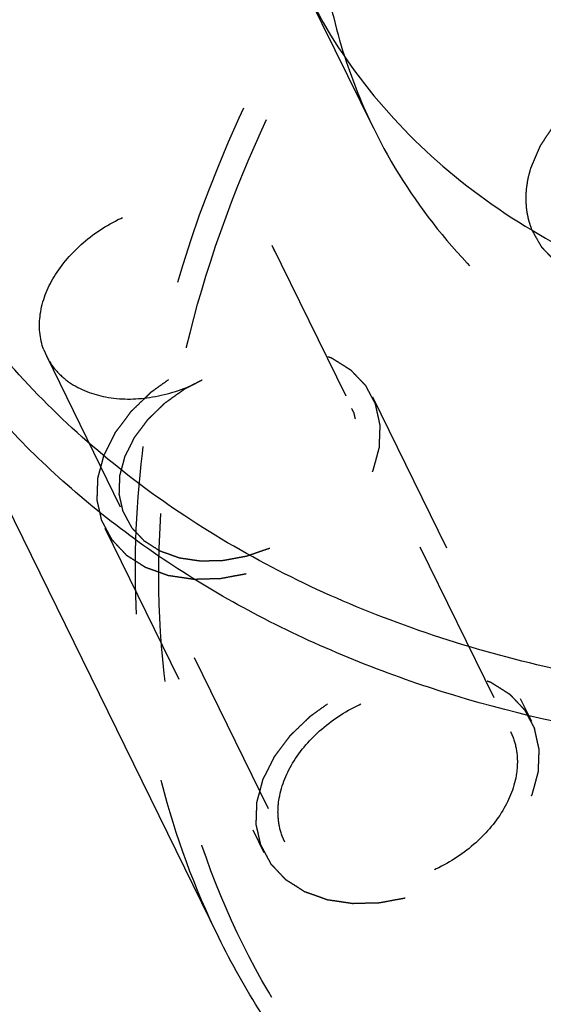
# Model space of a CAD drawing. Header units: millimetres. Extents: x 0 to 410, y 0 to 287.
# Tile 21 of 57: x 282 to 289, y 143 to 156. Entities that reach past the tile are written whole.
import ezdxf

# ---------------------------------------------------------------- set-up
doc = ezdxf.new("R2010")
doc.units = ezdxf.units.MM
doc.header["$LTSCALE"] = 22.55
doc.linetypes.add('HIDDEN', pattern=[0.2, 0.1, -0.1])
doc.layers.get('0').update_dxf_attribs({"linetype": 'CONTINUOUS'})
doc.layers.add('02___PRT_ALL_AXES', color=7, linetype='CONTINUOUS')
doc.layers.add('DEFAULT_2', color=8, linetype='HIDDEN')

msp = doc.modelspace()

# ---------------------------------------------------------------- linework, layer by layer
at = {"color": 7, "linetype": 'Continuous'}
for points, knots in [([(316.40819, 163.00277), (316.08389, 161.95333), (315.17974, 159.85681), (313.22634, 156.94184), (310.70694, 154.25683), (306.7059, 151.10382), (302.03092, 148.81328), (297.08794, 147.58451), (293.42388, 147.23982), (289.92388, 147.48417), (286.71422, 148.31345), (283.9149, 149.70609), (281.6382, 151.62127), (279.98722, 153.99145), (279.04116, 156.71591), (278.83632, 159.66967), (279.18031, 161.65101), (279.45729, 162.63536)], [0, 0, 0, 0, 0.06108061, 0.12599342, 0.1942451, 0.2649363, 0.40851813, 0.47919189, 0.54741618, 0.61229723, 0.67334199, 0.7305941, 0.7847314, 0.83705392, 0.88927642, 0.94313646, 1, 1, 1, 1]), ([(317.02124, 162.69197), (316.46927, 160.90578), (315.12299, 158.29881), (312.65852, 155.248), (309.62046, 152.339), (305.11586, 149.37152), (300.05632, 147.48132), (295.89452, 146.72948), (291.93692, 146.51916), (288.12286, 147.07641), (284.78369, 148.4817), (282.6691, 149.87611), (280.94398, 151.60314), (280.08214, 152.95557), (279.7361, 153.66068)], [0, 0, 0, 0, 0.12078804, 0.18574167, 0.25305938, 0.39181947, 0.53098893, 0.5987902, 0.66437218, 0.78665929, 0.84339041, 0.89736984, 0.94925379, 1, 1, 1, 1]), ([(291.78039, 138.08542), (290.95503, 138.36131), (289.38316, 139.03136), (287.29254, 140.42147), (285.58532, 142.13881), (284.73145, 143.48129), (284.38803, 144.18104)], [0, 0, 0, 0, 0.2657329, 0.51870718, 0.76198345, 1, 1, 1, 1])]:
    msp.add_open_spline(points, degree=3, knots=knots, dxfattribs=at)
at = {"layer": '02___PRT_ALL_AXES', "color": 8, "linetype": 'HIDDEN'}
for p, q in [((286.46852, 155.03643), (285.55339, 156.90126)), ((285.10246, 153.47322), (288.3054, 146.94632)), ((285.10246, 153.47322), (285.13783, 153.39074)), ((282.03724, 152.06888), (282.07261, 151.98639)), ((282.07261, 151.98639), (285.27555, 145.45949)), ((288.30463, 146.94733), (288.34077, 146.86384)), ((285.27632, 145.45848), (285.24018, 145.54197))]:
    msp.add_line(p, q, dxfattribs=at)
at = {"layer": '02___PRT_ALL_AXES', "color": 7, "linetype": 'Continuous'}
msp.add_line((284.38788, 144.18129), (279.736, 153.66084), dxfattribs=at)
at = {"layer": '02___PRT_ALL_AXES', "color": 8, "linetype": 'HIDDEN'}
msp.add_arc((292.98132, 158.23039), 7.25382, 197.92663, 206.124808, dxfattribs=at)
at = {"layer": '02___PRT_ALL_AXES', "color": 7, "linetype": 'Continuous'}
for points, knots in [([(285.55345, 156.90116), (285.78723, 156.42478), (286.36951, 155.51106), (287.535, 154.34426), (288.96364, 153.40219), (291.2196, 152.45277), (293.79641, 152.07626), (296.47019, 152.21834), (299.28193, 152.7263), (302.7002, 154.00333), (305.74357, 156.00815), (307.79611, 157.9735), (309.46117, 160.03466), (310.37074, 161.79598), (310.74367, 163.00277)], [0, 0, 0, 0, 0.05074605, 0.10262989, 0.15660919, 0.21334011, 0.33562657, 0.40120826, 0.46900933, 0.60817831, 0.7469382, 0.81425579, 0.87920929, 1, 1, 1, 1]), ([(286.1454, 161.13794), (285.88111, 160.28268), (285.65027, 158.95707), (285.76089, 157.21813), (285.95164, 156.39334), (286.07967, 155.99767)], [0, 0, 0, 0, 0.51539363, 0.76056529, 1, 1, 1, 1])]:
    msp.add_open_spline(points, degree=3, knots=knots, dxfattribs=at)
at = {"layer": '02___PRT_ALL_AXES', "color": 8, "linetype": 'HIDDEN'}
for points, knots in [([(286.46858, 155.03633), (286.70235, 154.55995), (287.28463, 153.64623), (288.45012, 152.47943), (289.87877, 151.53736), (292.13473, 150.58794), (294.71153, 150.21143), (297.38532, 150.35351), (300.19706, 150.86147), (303.61533, 152.1385), (306.65869, 154.14332), (308.71124, 156.10867), (310.37629, 158.16983), (311.28587, 159.93115), (311.65879, 161.13794)], [0, 0, 0, 0, 0.05074605, 0.10262989, 0.15660919, 0.21334011, 0.33562657, 0.40120826, 0.46900933, 0.60817831, 0.7469382, 0.81425579, 0.87920929, 1, 1, 1, 1]), ([(282.03724, 152.06888), (281.9819, 152.21849), (281.95515, 152.57266), (282.16149, 153.0847), (282.55895, 153.53632), (283.09386, 153.875), (283.69616, 154.05826), (284.28838, 154.06176), (284.72553, 153.89855), (284.97846, 153.67688), (285.06799, 153.54328), (285.10242, 153.47321)], [0, 0, 0, 0, 0.10681607, 0.22653588, 0.36073456, 0.50346573, 0.64524244, 0.77694994, 0.89378609, 0.94772043, 1, 1, 1, 1]), ([(282.07264, 151.98641), (282.10708, 151.91634), (282.19661, 151.78274), (282.44954, 151.56106), (282.88669, 151.39786), (283.47891, 151.40135), (284.08121, 151.58461), (284.61612, 151.92329), (285.01358, 152.37492), (285.21992, 152.88696), (285.19317, 153.24113), (285.13783, 153.39074)], [0, 0, 0, 0, 0.05227957, 0.10621391, 0.22305006, 0.35475756, 0.49653427, 0.63926544, 0.77346412, 0.89318393, 1, 1, 1, 1]), ([(285.24018, 145.54197), (285.21289, 145.61574), (285.17746, 145.77471), (285.18852, 146.11694), (285.36388, 146.55834), (285.76155, 147.00872), (286.29602, 147.34784), (286.89813, 147.53117), (287.49023, 147.53501), (287.92746, 147.3722), (288.18061, 147.15087), (288.27031, 147.01743), (288.30482, 146.94743)], [0, 0, 0, 0, 0.05263857, 0.10755086, 0.22716025, 0.36123166, 0.50383245, 0.6454916, 0.77710715, 0.89387624, 0.94776427, 1, 1, 1, 1]), ([(288.34077, 146.86384), (288.36806, 146.79007), (288.40349, 146.6311), (288.39243, 146.28887), (288.21707, 145.84747), (287.8194, 145.39709), (287.28493, 145.05797), (286.68282, 144.87464), (286.09071, 144.8708), (285.65349, 145.03361), (285.40033, 145.25494), (285.31064, 145.38837), (285.27613, 145.45838)], [0, 0, 0, 0, 0.05263857, 0.10755086, 0.22716025, 0.36123166, 0.50383245, 0.6454916, 0.77710715, 0.89387624, 0.94776427, 1, 1, 1, 1])]:
    msp.add_open_spline(points, degree=3, knots=knots, dxfattribs=at)
at = {"layer": 'DEFAULT_2', "color": 8, "linetype": 'HIDDEN'}
for p, q in [((290.1437, 150.50716), (288.61849, 153.61521)), ((286.45064, 151.43526), (288.58594, 147.08399)), ((282.85972, 149.67309), (284.99501, 145.32182))]:
    msp.add_line(p, q, dxfattribs=at)
for points, knots in [([(283.90963, 153.21242), (284.46161, 154.99861), (285.80788, 157.60557), (288.27235, 160.65637), (291.3104, 163.56536), (295.81498, 166.53284), (300.87451, 168.42305), (305.03629, 169.1749), (308.99389, 169.38522), (312.80795, 168.828), (316.14711, 167.42273), (318.26171, 166.02832), (319.98684, 164.30132), (320.84869, 162.94889), (321.19474, 162.24379)], [0, 0, 0, 0, 0.12078806, 0.18574171, 0.25305937, 0.39181932, 0.53098876, 0.59879, 0.66437199, 0.78665918, 0.84339035, 0.89736986, 0.94925382, 1, 1, 1, 1]), ([(284.21616, 153.05701), (284.54706, 154.12781), (285.47167, 156.26688), (287.47156, 159.23827), (290.05171, 161.97168), (294.14693, 165.17345), (298.92789, 167.48576), (303.97434, 168.70239), (307.70621, 169.02051), (311.26156, 168.73304), (314.51017, 167.84527), (317.32841, 166.38078), (319.60038, 164.38335), (321.22046, 161.92587), (322.10974, 159.11583), (322.23559, 156.08405), (321.82932, 154.06078), (321.51913, 153.05701)], [0, 0, 0, 0, 0.06112248, 0.12610548, 0.19444265, 0.26521461, 0.40884744, 0.47945792, 0.54754432, 0.61221833, 0.67301022, 0.73000818, 0.78395286, 0.83621239, 0.8885488, 0.9427034, 1, 1, 1, 1]), ([(292.25607, 154.4963), (292.26099, 154.52166), (292.2708, 154.57237), (292.2856, 154.64846), (292.29769, 154.71182), (292.30662, 154.75625), (292.311, 154.78152), (292.31633, 154.80081), (292.31384, 154.81884), (292.31326, 154.84332), (292.31096, 154.88595), (292.30839, 154.94697), (292.30535, 155.00789), (292.30372, 155.05068), (292.30207, 155.0749), (292.30286, 155.09371), (292.29589, 155.11007), (292.28931, 155.13274), (292.27653, 155.172), (292.25899, 155.22832), (292.24096, 155.28447), (292.22885, 155.32398), (292.22121, 155.34626), (292.2175, 155.3638), (292.20604, 155.37819), (292.19346, 155.39847), (292.17017, 155.43345), (292.13763, 155.48373), (292.10463, 155.53376), (292.08197, 155.5691), (292.06841, 155.58882), (292.05995, 155.60493), (292.04496, 155.616), (292.02726, 155.63252), (291.99521, 155.6606), (291.95002, 155.70119), (291.90445, 155.74146), (291.87294, 155.77), (291.85438, 155.7858), (291.842, 155.79906), (291.82376, 155.80696), (291.80147, 155.81937), (291.76152, 155.84021), (291.70499, 155.87048), (291.64813, 155.9004), (291.60864, 155.92173), (291.58563, 155.93336), (291.56962, 155.94364), (291.54886, 155.94798), (291.52284, 155.95583), (291.47652, 155.96861), (291.41079, 155.98742), (291.34479, 156.00585), (291.29886, 156.01917), (291.27222, 156.02618), (291.25333, 156.0331), (291.2303, 156.0337), (291.20104, 156.03671), (291.14915, 156.04094), (291.0754, 156.04758), (291.00147, 156.05382), (290.94983, 156.05861), (290.92019, 156.06074), (290.89831, 156.06405), (290.87509, 156.0608), (290.84459, 156.05877), (290.79101, 156.05413), (290.71458, 156.04811), (290.6381, 156.0417), (290.5846, 156.03762), (290.55398, 156.03471), (290.53114, 156.03417), (290.50782, 156.02732), (290.4769, 156.02039), (290.4227, 156.00722), (290.34532, 155.98901), (290.26795, 155.97041), (290.21373, 155.95778), (290.18284, 155.95001), (290.1594, 155.94573), (290.13701, 155.93551), (290.10679, 155.92396), (290.05407, 155.90276), (289.97866, 155.87304), (289.90334, 155.84296), (289.8505, 155.82228), (289.82048, 155.80992), (289.79746, 155.80216), (289.77636, 155.78863), (289.74756, 155.7726), (289.69747, 155.7436), (289.6257, 155.70271), (289.55415, 155.6615), (289.50377, 155.63294), (289.47542, 155.61623), (289.45294, 155.60479), (289.43509, 155.58914), (289.40967, 155.56974), (289.36594, 155.5351), (289.30304, 155.48601), (289.24045, 155.43667), (289.1963, 155.40237), (289.17155, 155.38243), (289.15163, 155.36842), (289.1369, 155.35082), (289.11545, 155.32861), (289.07876, 155.28916), (289.02585, 155.23313), (288.97329, 155.1769), (288.9361, 155.13772), (288.91543, 155.11509), (288.8983, 155.09877), (288.88739, 155.07997), (288.87068, 155.05578), (288.84244, 155.01303), (288.80152, 154.95219), (288.76101, 154.89121), (288.7322, 154.84865), (288.71638, 154.82415), (288.70273, 154.80627), (288.69591, 154.78652), (288.68444, 154.76085), (288.66548, 154.71561), (288.63781, 154.65114), (288.60485, 154.57371), (288.58283, 154.5221), (288.57183, 154.4963)], [0, 0, 0, 0, 0.015625, 0.03125, 0.046875, 0.0546875, 0.05859375, 0.0625, 0.06640625, 0.0703125, 0.078125, 0.09375, 0.109375, 0.1171875, 0.12109375, 0.125, 0.12890625, 0.1328125, 0.140625, 0.15625, 0.171875, 0.1796875, 0.18359375, 0.1875, 0.19140625, 0.1953125, 0.203125, 0.21875, 0.234375, 0.2421875, 0.24609375, 0.25, 0.25390625, 0.2578125, 0.265625, 0.28125, 0.296875, 0.3046875, 0.30859375, 0.3125, 0.31640625, 0.3203125, 0.328125, 0.34375, 0.359375, 0.3671875, 0.37109375, 0.375, 0.37890625, 0.3828125, 0.390625, 0.40625, 0.421875, 0.4296875, 0.43359375, 0.4375, 0.44140625, 0.4453125, 0.453125, 0.46875, 0.484375, 0.4921875, 0.49609375, 0.5, 0.50390625, 0.5078125, 0.515625, 0.53125, 0.546875, 0.5546875, 0.55859375, 0.5625, 0.56640625, 0.5703125, 0.578125, 0.59375, 0.609375, 0.6171875, 0.62109375, 0.625, 0.62890625, 0.6328125, 0.640625, 0.65625, 0.671875, 0.6796875, 0.68359375, 0.6875, 0.69140625, 0.6953125, 0.703125, 0.71875, 0.734375, 0.7421875, 0.74609375, 0.75, 0.75390625, 0.7578125, 0.765625, 0.78125, 0.796875, 0.8046875, 0.80859375, 0.8125, 0.81640625, 0.8203125, 0.828125, 0.84375, 0.859375, 0.8671875, 0.87109375, 0.875, 0.87890625, 0.8828125, 0.890625, 0.90625, 0.921875, 0.9296875, 0.93359375, 0.9375, 0.94140625, 0.9453125, 0.953125, 0.96875, 0.984375, 1, 1, 1, 1]), ([(288.57183, 154.4963), (288.56276, 154.4608), (288.552, 154.41647), (288.53733, 154.36315), (288.53131, 154.32788), (288.52547, 154.28394), (288.51633, 154.23095), (288.51302, 154.1788), (288.51198, 154.12704), (288.50776, 154.07461), (288.51395, 154.02448), (288.51698, 153.97362), (288.52226, 153.92338), (288.53337, 153.87483), (288.5408, 153.83395), (288.54821, 153.80141), (288.56559, 153.75307), (288.57844, 153.71267), (288.58924, 153.68038)], [0, 0, 0, 0, 0.125, 0.15625, 0.1875, 0.25, 0.3125, 0.375, 0.4375, 0.5, 0.5625, 0.625, 0.6875, 0.75, 0.8125, 0.84375, 0.875, 1, 1, 1, 1]), ([(288.58924, 153.68038), (288.60569, 153.65137), (288.63854, 153.59332), (288.67571, 153.52813), (288.70018, 153.4845), (288.71083, 153.46657), (288.71829, 153.45166), (288.72962, 153.43878), (288.75126, 153.4172), (288.78122, 153.38586), (288.8176, 153.34849), (288.85377, 153.31098), (288.88424, 153.27998), (288.90499, 153.25781), (288.91773, 153.24587), (288.9338, 153.2367), (288.95275, 153.22429), (288.99915, 153.19528), (289.05312, 153.16134), (289.10677, 153.127), (289.13808, 153.10812), (289.15969, 153.09186), (289.18848, 153.08364), (289.22436, 153.06987), (289.28831, 153.04707), (289.3519, 153.02389), (289.40636, 153.0039), (289.42929, 152.99596), (289.44706, 152.98869), (289.46696, 152.98477), (289.50277, 152.97946), (289.55341, 152.97105), (289.61443, 152.96138), (289.67528, 152.95134), (289.72634, 152.94383), (289.76644, 152.93596), (289.79855, 152.93512), (289.83123, 152.9357), (289.89629, 152.93612), (289.99402, 152.93707), (290.08084, 152.93779), (290.12425, 152.93816)], [0, 0, 0, 0, 0.0625, 0.125, 0.140625, 0.15625, 0.1640625, 0.171875, 0.1875, 0.21875, 0.25, 0.28125, 0.3125, 0.328125, 0.3359375, 0.34375, 0.359375, 0.375, 0.4375, 0.46875, 0.484375, 0.5, 0.515625, 0.53125, 0.5625, 0.625, 0.640625, 0.65625, 0.6640625, 0.671875, 0.6875, 0.71875, 0.75, 0.78125, 0.8125, 0.828125, 0.84375, 0.859375, 0.875, 0.9375, 1, 1, 1, 1]), ([(284.38803, 144.18104), (284.06314, 144.84302), (283.54531, 146.25296), (283.21011, 148.51135), (283.31612, 150.86892), (283.66884, 152.43322), (283.90963, 153.21242)], [0, 0, 0, 0, 0.23908731, 0.48292338, 0.73557724, 1, 1, 1, 1]), ([(321.51913, 153.05701), (321.18823, 151.98622), (320.26362, 149.84715), (318.26373, 146.87576), (315.68357, 144.14235), (311.58836, 140.94058), (306.8074, 138.62827), (301.76095, 137.41164), (298.02908, 137.09351), (294.47373, 137.38098), (291.22512, 138.26876), (288.40688, 139.73325), (286.13491, 141.73068), (284.51483, 144.18816), (283.62555, 146.9982), (283.49969, 150.02997), (283.90597, 152.05324), (284.21616, 153.05701)], [0, 0, 0, 0, 0.06112248, 0.12610548, 0.19444265, 0.26521461, 0.40884744, 0.47945792, 0.54754432, 0.61221833, 0.67301022, 0.73000818, 0.78395286, 0.83621239, 0.8885488, 0.9427034, 1, 1, 1, 1]), ([(282.81779, 149.77085), (282.81258, 149.79405), (282.80219, 149.84046), (282.78651, 149.91006), (282.77368, 149.96812), (282.76424, 150.00864), (282.75956, 150.03198), (282.75402, 150.04895), (282.75628, 150.06799), (282.75657, 150.09265), (282.75835, 150.13616), (282.76017, 150.19812), (282.76247, 150.26017), (282.76358, 150.30354), (282.76493, 150.32841), (282.76392, 150.34683), (282.77067, 150.36611), (282.77696, 150.39151), (282.78924, 150.43611), (282.80606, 150.49975), (282.82336, 150.56342), (282.83496, 150.60798), (282.84232, 150.63345), (282.8458, 150.65252), (282.85706, 150.67175), (282.86936, 150.69733), (282.89217, 150.74212), (282.92402, 150.80611), (282.95633, 150.87004), (282.9785, 150.91492), (282.99179, 150.94036), (283.00004, 150.96003), (283.01485, 150.97744), (283.03231, 151.00145), (283.06394, 151.04309), (283.10852, 151.10279), (283.15349, 151.16233), (283.18458, 151.20419), (283.20289, 151.22785), (283.21508, 151.24633), (283.23319, 151.26198), (283.25526, 151.28383), (283.29486, 151.3216), (283.35088, 151.37583), (283.40724, 151.42986), (283.44636, 151.46792), (283.46917, 151.48931), (283.48502, 151.50637), (283.50568, 151.51953), (283.53154, 151.53843), (283.57758, 151.57087), (283.64291, 151.61758), (283.70853, 151.66403), (283.75418, 151.69684), (283.78066, 151.71516), (283.79942, 151.73009), (283.82238, 151.74049), (283.85153, 151.75593), (283.90323, 151.78222), (283.97672, 151.8202), (284.05038, 151.85786), (284.10184, 151.8846), (284.13137, 151.89933), (284.15315, 151.91193), (284.17636, 151.91857), (284.2068, 151.9295), (284.2603, 151.94766), (284.3366, 151.97417), (284.41296, 152.00029), (284.46638, 152.01898), (284.49695, 152.02908), (284.51974, 152.03826), (284.54308, 152.04134), (284.57401, 152.04758), (284.62822, 152.05749), (284.70563, 152.07223), (284.78303, 152.08658), (284.83726, 152.09704), (284.86816, 152.10242), (284.89159, 152.10813), (284.91405, 152.10745), (284.94433, 152.10878), (284.99717, 152.11006), (285.07275, 152.11248), (285.14824, 152.1145), (285.20119, 152.11634), (285.23128, 152.11678), (285.25433, 152.11883), (285.27554, 152.11431), (285.30447, 152.11057), (285.35478, 152.10294), (285.42685, 152.09267), (285.49872, 152.082), (285.54931, 152.07493), (285.5778, 152.07032), (285.60035, 152.06847), (285.61835, 152.06045), (285.64394, 152.05191), (285.68797, 152.03595), (285.7513, 152.01373), (285.81433, 151.99114), (285.85878, 151.9757), (285.8837, 151.96634), (285.90374, 151.96083), (285.91864, 151.94954), (285.94031, 151.93651), (285.97738, 151.91277), (286.03083, 151.87937), (286.08393, 151.84564), (286.1215, 151.82237), (286.14239, 151.80859), (286.15967, 151.7996), (286.17078, 151.78549), (286.18775, 151.76846), (286.21642, 151.73783), (286.25797, 151.69454), (286.29912, 151.65095), (286.32836, 151.62075), (286.34444, 151.60304), (286.35827, 151.59101), (286.36531, 151.57422), (286.37706, 151.55348), (286.39652, 151.51642), (286.4249, 151.46389), (286.4587, 151.40067), (286.48129, 151.35856), (286.49257, 151.3375)], [0, 0, 0, 0, 0.015625, 0.03125, 0.046875, 0.0546875, 0.05859375, 0.0625, 0.06640625, 0.0703125, 0.078125, 0.09375, 0.109375, 0.1171875, 0.12109375, 0.125, 0.12890625, 0.1328125, 0.140625, 0.15625, 0.171875, 0.1796875, 0.18359375, 0.1875, 0.19140625, 0.1953125, 0.203125, 0.21875, 0.234375, 0.2421875, 0.24609375, 0.25, 0.25390625, 0.2578125, 0.265625, 0.28125, 0.296875, 0.3046875, 0.30859375, 0.3125, 0.31640625, 0.3203125, 0.328125, 0.34375, 0.359375, 0.3671875, 0.37109375, 0.375, 0.37890625, 0.3828125, 0.390625, 0.40625, 0.421875, 0.4296875, 0.43359375, 0.4375, 0.44140625, 0.4453125, 0.453125, 0.46875, 0.484375, 0.4921875, 0.49609375, 0.5, 0.50390625, 0.5078125, 0.515625, 0.53125, 0.546875, 0.5546875, 0.55859375, 0.5625, 0.56640625, 0.5703125, 0.578125, 0.59375, 0.609375, 0.6171875, 0.62109375, 0.625, 0.62890625, 0.6328125, 0.640625, 0.65625, 0.671875, 0.6796875, 0.68359375, 0.6875, 0.69140625, 0.6953125, 0.703125, 0.71875, 0.734375, 0.7421875, 0.74609375, 0.75, 0.75390625, 0.7578125, 0.765625, 0.78125, 0.796875, 0.8046875, 0.80859375, 0.8125, 0.81640625, 0.8203125, 0.828125, 0.84375, 0.859375, 0.8671875, 0.87109375, 0.875, 0.87890625, 0.8828125, 0.890625, 0.90625, 0.921875, 0.9296875, 0.93359375, 0.9375, 0.94140625, 0.9453125, 0.953125, 0.96875, 0.984375, 1, 1, 1, 1]), ([(283.10488, 149.89324), (283.10049, 149.91282), (283.09172, 149.95198), (283.07849, 150.0107), (283.06766, 150.05969), (283.0597, 150.09388), (283.05575, 150.11357), (283.05107, 150.12789), (283.05298, 150.14396), (283.05323, 150.16477), (283.05473, 150.20147), (283.05626, 150.25375), (283.05821, 150.30611), (283.05914, 150.3427), (283.06028, 150.36368), (283.05943, 150.37923), (283.06512, 150.39549), (283.07043, 150.41693), (283.08079, 150.45456), (283.09498, 150.50826), (283.10958, 150.56198), (283.11937, 150.59957), (283.12558, 150.62107), (283.12851, 150.63715), (283.13802, 150.65338), (283.1484, 150.67496), (283.16764, 150.71275), (283.19452, 150.76675), (283.22177, 150.82069), (283.24048, 150.85856), (283.25169, 150.88002), (283.25865, 150.89661), (283.27115, 150.91131), (283.28589, 150.93156), (283.31257, 150.96669), (283.35019, 151.01707), (283.38813, 151.06731), (283.41436, 151.10263), (283.42981, 151.12259), (283.4401, 151.13818), (283.45537, 151.15138), (283.474, 151.16982), (283.5074, 151.2017), (283.55477, 151.24737), (283.60195, 151.29326), (283.64044, 151.32935), (283.66718, 151.35814), (283.70204, 151.38034), (283.74567, 151.41225), (283.80126, 151.45125), (283.85619, 151.49089), (283.90088, 151.5218), (283.93254, 151.54699), (283.97129, 151.56453), (284.02048, 151.59061), (284.08284, 151.62217), (284.14479, 151.65451), (284.19464, 151.67935), (284.2314, 151.70062), (284.27055, 151.71182), (284.32191, 151.73029), (284.38642, 151.75205), (284.45078, 151.7747), (284.50237, 151.79174), (284.54082, 151.80723), (284.58021, 151.81243), (284.6324, 151.82295), (284.69776, 151.83491), (284.76305, 151.84716), (284.80881, 151.85597), (284.83488, 151.86051), (284.85465, 151.86532), (284.8736, 151.86475), (284.89915, 151.86587), (284.94373, 151.86695), (285.0075, 151.869), (285.0712, 151.8707), (285.11588, 151.87225), (285.14127, 151.87262), (285.16072, 151.87435), (285.17861, 151.87053), (285.20302, 151.86738), (285.24547, 151.86095), (285.30628, 151.85228), (285.36692, 151.84327), (285.4096, 151.83731), (285.43364, 151.83342), (285.45267, 151.83186), (285.46786, 151.8251), (285.48944, 151.81789), (285.52659, 151.80442), (285.58003, 151.78567), (285.63321, 151.76661), (285.67072, 151.75359), (285.69175, 151.74569), (285.70865, 151.74104), (285.72123, 151.73152), (285.73951, 151.72052), (285.77079, 151.70049), (285.81589, 151.67231), (285.86069, 151.64385), (285.89239, 151.62421), (285.91001, 151.61259), (285.9246, 151.605), (285.93397, 151.5931), (285.94828, 151.57873), (285.97248, 151.55288), (286.00754, 151.51636), (286.04225, 151.47958), (286.06693, 151.4541), (286.08049, 151.43916), (286.09217, 151.42901), (286.0981, 151.41484), (286.10802, 151.39734), (286.12444, 151.36607), (286.14838, 151.32175), (286.1769, 151.26841), (286.19596, 151.23287), (286.20548, 151.21511)], [0, 0, 0, 0, 0.015625, 0.03125, 0.046875, 0.0546875, 0.05859375, 0.0625, 0.06640625, 0.0703125, 0.078125, 0.09375, 0.109375, 0.1171875, 0.12109375, 0.125, 0.12890625, 0.1328125, 0.140625, 0.15625, 0.171875, 0.1796875, 0.18359375, 0.1875, 0.19140625, 0.1953125, 0.203125, 0.21875, 0.234375, 0.2421875, 0.24609375, 0.25, 0.25390625, 0.2578125, 0.265625, 0.28125, 0.296875, 0.3046875, 0.30859375, 0.3125, 0.31640625, 0.3203125, 0.328125, 0.34375, 0.359375, 0.3671875, 0.375, 0.3828125, 0.390625, 0.40625, 0.421875, 0.4296875, 0.4375, 0.4453125, 0.453125, 0.46875, 0.484375, 0.4921875, 0.5, 0.5078125, 0.515625, 0.53125, 0.546875, 0.5546875, 0.5625, 0.5703125, 0.578125, 0.59375, 0.609375, 0.6171875, 0.62109375, 0.625, 0.62890625, 0.6328125, 0.640625, 0.65625, 0.671875, 0.6796875, 0.68359375, 0.6875, 0.69140625, 0.6953125, 0.703125, 0.71875, 0.734375, 0.7421875, 0.74609375, 0.75, 0.75390625, 0.7578125, 0.765625, 0.78125, 0.796875, 0.8046875, 0.80859375, 0.8125, 0.81640625, 0.8203125, 0.828125, 0.84375, 0.859375, 0.8671875, 0.87109375, 0.875, 0.87890625, 0.8828125, 0.890625, 0.90625, 0.921875, 0.9296875, 0.93359375, 0.9375, 0.94140625, 0.9453125, 0.953125, 0.96875, 0.984375, 1, 1, 1, 1]), ([(282.81779, 149.77085), (282.82883, 149.75013), (282.85092, 149.7087), (282.88398, 149.64651), (282.91174, 149.59482), (282.93076, 149.55839), (282.94228, 149.53796), (282.94908, 149.52153), (282.96289, 149.50934), (282.97886, 149.49161), (283.00795, 149.46127), (283.04886, 149.41752), (283.09019, 149.37407), (283.1187, 149.34333), (283.13558, 149.32623), (283.14661, 149.31208), (283.16384, 149.30303), (283.18465, 149.28917), (283.22208, 149.26577), (283.27498, 149.23185), (283.32825, 149.19827), (283.36516, 149.17439), (283.38679, 149.16127), (283.4015, 149.14997), (283.42199, 149.14427), (283.44728, 149.13472), (283.49249, 149.11892), (283.55656, 149.09583), (283.62091, 149.07311), (283.66572, 149.05678), (283.69165, 149.04806), (283.71021, 149.03982), (283.73212, 149.03806), (283.76016, 149.03346), (283.80978, 149.02646), (283.88036, 149.01585), (283.95112, 149.00565), (284.00049, 148.99809), (284.02893, 148.99436), (284.04961, 148.98989), (284.07278, 148.99184), (284.1028, 148.9922), (284.15575, 148.99388), (284.23116, 148.99569), (284.30668, 148.99789), (284.35948, 148.99901), (284.38974, 149.00025), (284.41217, 148.9995), (284.4356, 149.00514), (284.4665, 149.01044), (284.52073, 149.02075), (284.59811, 149.03488), (284.67553, 149.04941), (284.72971, 149.05916), (284.76068, 149.06533), (284.78387, 149.06828), (284.80722, 149.07763), (284.8383, 149.08786), (284.89271, 149.10682), (284.97045, 149.13331), (285.04811, 149.16016), (285.10263, 149.1786), (285.13353, 149.18964), (285.15743, 149.19651), (285.17856, 149.20877), (285.20769, 149.22323), (285.25822, 149.24942), (285.33067, 149.28634), (285.40293, 149.32358), (285.45373, 149.34932), (285.48244, 149.36449), (285.50488, 149.37459), (285.52383, 149.38954), (285.55032, 149.40778), (285.5961, 149.4405), (285.66184, 149.48679), (285.72733, 149.53335), (285.77347, 149.56568), (285.79939, 149.58453), (285.82008, 149.59763), (285.83599, 149.61466), (285.85887, 149.636), (285.89813, 149.67399), (285.95467, 149.72789), (286.01089, 149.78202), (286.0506, 149.81968), (286.07277, 149.84153), (286.09085, 149.85701), (286.10339, 149.87593), (286.12205, 149.89995), (286.15379, 149.94255), (286.19966, 150.00311), (286.24513, 150.06381), (286.27743, 150.10621), (286.29521, 150.13055), (286.31044, 150.1485), (286.31841, 150.1676), (286.33157, 150.19266), (286.35341, 150.2367), (286.38529, 150.29951), (286.41671, 150.36237), (286.4392, 150.40634), (286.45135, 150.43151), (286.4624, 150.45027), (286.46604, 150.46946), (286.47348, 150.4949), (286.48528, 150.53949), (286.50284, 150.60315), (286.51992, 150.6668), (286.53238, 150.7114), (286.53878, 150.73681), (286.54561, 150.75609), (286.54468, 150.77454), (286.54614, 150.79942), (286.54743, 150.84283), (286.55001, 150.90493), (286.55209, 150.96695), (286.55407, 151.01046), (286.55446, 151.03518), (286.55684, 151.05413), (286.55122, 151.07153), (286.54653, 151.09527), (286.53701, 151.13657), (286.52409, 151.1957), (286.50829, 151.26659), (286.49782, 151.31386), (286.49257, 151.3375)], [0, 0, 0, 0, 0.015625, 0.03125, 0.046875, 0.0546875, 0.05859375, 0.0625, 0.06640625, 0.0703125, 0.078125, 0.09375, 0.109375, 0.1171875, 0.12109375, 0.125, 0.12890625, 0.1328125, 0.140625, 0.15625, 0.171875, 0.1796875, 0.18359375, 0.1875, 0.19140625, 0.1953125, 0.203125, 0.21875, 0.234375, 0.2421875, 0.24609375, 0.25, 0.25390625, 0.2578125, 0.265625, 0.28125, 0.296875, 0.3046875, 0.30859375, 0.3125, 0.31640625, 0.3203125, 0.328125, 0.34375, 0.359375, 0.3671875, 0.37109375, 0.375, 0.37890625, 0.3828125, 0.390625, 0.40625, 0.421875, 0.4296875, 0.43359375, 0.4375, 0.44140625, 0.4453125, 0.453125, 0.46875, 0.484375, 0.4921875, 0.49609375, 0.5, 0.50390625, 0.5078125, 0.515625, 0.53125, 0.546875, 0.5546875, 0.55859375, 0.5625, 0.56640625, 0.5703125, 0.578125, 0.59375, 0.609375, 0.6171875, 0.62109375, 0.625, 0.62890625, 0.6328125, 0.640625, 0.65625, 0.671875, 0.6796875, 0.68359375, 0.6875, 0.69140625, 0.6953125, 0.703125, 0.71875, 0.734375, 0.7421875, 0.74609375, 0.75, 0.75390625, 0.7578125, 0.765625, 0.78125, 0.796875, 0.8046875, 0.80859375, 0.8125, 0.81640625, 0.8203125, 0.828125, 0.84375, 0.859375, 0.8671875, 0.87109375, 0.875, 0.87890625, 0.8828125, 0.890625, 0.90625, 0.921875, 0.9296875, 0.93359375, 0.9375, 0.94140625, 0.9453125, 0.953125, 0.96875, 0.984375, 1, 1, 1, 1]), ([(283.10488, 149.89324), (283.1142, 149.87576), (283.13283, 149.84081), (283.16073, 149.78834), (283.18415, 149.74472), (283.2002, 149.71398), (283.20992, 149.69674), (283.21566, 149.68288), (283.22731, 149.67259), (283.24079, 149.65763), (283.26533, 149.63203), (283.29985, 149.59513), (283.33472, 149.55846), (283.35878, 149.53252), (283.37302, 149.5181), (283.38233, 149.50616), (283.39686, 149.49852), (283.41442, 149.48683), (283.44601, 149.46708), (283.49064, 149.43846), (283.53558, 149.41013), (283.56673, 149.38998), (283.58498, 149.37891), (283.59739, 149.36937), (283.61467, 149.36457), (283.63602, 149.35651), (283.67416, 149.34318), (283.72822, 149.32369), (283.78252, 149.30452), (283.82033, 149.29075), (283.8422, 149.28339), (283.85786, 149.27644), (283.87635, 149.27496), (283.90001, 149.27107), (283.94188, 149.26516), (284.00143, 149.25622), (284.06113, 149.24761), (284.10279, 149.24122), (284.12678, 149.23809), (284.14423, 149.23431), (284.16378, 149.23596), (284.18911, 149.23626), (284.23378, 149.23768), (284.29741, 149.2392), (284.36114, 149.24106), (284.40568, 149.242), (284.43121, 149.24305), (284.45014, 149.24242), (284.46991, 149.24718), (284.49598, 149.25165), (284.54174, 149.26033), (284.60703, 149.2724), (284.67234, 149.28416), (284.72461, 149.29457), (284.76374, 149.29955), (284.80314, 149.31533), (284.85559, 149.33259), (284.92114, 149.35555), (284.98687, 149.37765), (285.03901, 149.3963), (285.07935, 149.40789), (285.11499, 149.42858), (285.16417, 149.45297), (285.225, 149.48465), (285.2863, 149.51556), (285.33473, 149.54117), (285.37261, 149.55822), (285.40459, 149.58345), (285.4493, 149.61422), (285.50439, 149.65374), (285.56009, 149.69262), (285.60382, 149.72443), (285.63874, 149.74654), (285.66559, 149.77528), (285.7042, 149.81129), (285.75153, 149.85708), (285.79907, 149.90266), (285.83256, 149.93445), (285.85127, 149.95288), (285.86653, 149.96594), (285.87711, 149.9819), (285.89285, 150.00217), (285.91963, 150.03812), (285.95834, 150.08921), (285.9967, 150.14043), (286.02395, 150.17621), (286.03895, 150.19674), (286.05181, 150.21189), (286.05853, 150.228), (286.06963, 150.24914), (286.08806, 150.2863), (286.11496, 150.3393), (286.14148, 150.39234), (286.16044, 150.42944), (286.1707, 150.45068), (286.18003, 150.46651), (286.18309, 150.4827), (286.18937, 150.50416), (286.19933, 150.54178), (286.21414, 150.5955), (286.22855, 150.6492), (286.23907, 150.68684), (286.24447, 150.70828), (286.25023, 150.72454), (286.24944, 150.7401), (286.25068, 150.7611), (286.25177, 150.79773), (286.25394, 150.85012), (286.2557, 150.90245), (286.25737, 150.93917), (286.2577, 150.96003), (286.2597, 150.97601), (286.25497, 150.99069), (286.251, 151.01073), (286.24297, 151.04557), (286.23207, 151.09546), (286.21874, 151.15528), (286.2099, 151.19516), (286.20548, 151.21511)], [0, 0, 0, 0, 0.015625, 0.03125, 0.046875, 0.0546875, 0.05859375, 0.0625, 0.06640625, 0.0703125, 0.078125, 0.09375, 0.109375, 0.1171875, 0.12109375, 0.125, 0.12890625, 0.1328125, 0.140625, 0.15625, 0.171875, 0.1796875, 0.18359375, 0.1875, 0.19140625, 0.1953125, 0.203125, 0.21875, 0.234375, 0.2421875, 0.24609375, 0.25, 0.25390625, 0.2578125, 0.265625, 0.28125, 0.296875, 0.3046875, 0.30859375, 0.3125, 0.31640625, 0.3203125, 0.328125, 0.34375, 0.359375, 0.3671875, 0.37109375, 0.375, 0.37890625, 0.3828125, 0.390625, 0.40625, 0.421875, 0.4296875, 0.4375, 0.4453125, 0.453125, 0.46875, 0.484375, 0.4921875, 0.5, 0.5078125, 0.515625, 0.53125, 0.546875, 0.5546875, 0.5625, 0.5703125, 0.578125, 0.59375, 0.609375, 0.6171875, 0.625, 0.6328125, 0.640625, 0.65625, 0.671875, 0.6796875, 0.68359375, 0.6875, 0.69140625, 0.6953125, 0.703125, 0.71875, 0.734375, 0.7421875, 0.74609375, 0.75, 0.75390625, 0.7578125, 0.765625, 0.78125, 0.796875, 0.8046875, 0.80859375, 0.8125, 0.81640625, 0.8203125, 0.828125, 0.84375, 0.859375, 0.8671875, 0.87109375, 0.875, 0.87890625, 0.8828125, 0.890625, 0.90625, 0.921875, 0.9296875, 0.93359375, 0.9375, 0.94140625, 0.9453125, 0.953125, 0.96875, 0.984375, 1, 1, 1, 1]), ([(284.95308, 145.41958), (284.94788, 145.44278), (284.93748, 145.48919), (284.9218, 145.55879), (284.90897, 145.61685), (284.89953, 145.65737), (284.89486, 145.68071), (284.88931, 145.69768), (284.89157, 145.71672), (284.89186, 145.74138), (284.89364, 145.78489), (284.89546, 145.84685), (284.89776, 145.9089), (284.89887, 145.95227), (284.90023, 145.97714), (284.89921, 145.99556), (284.90596, 146.01484), (284.91225, 146.04024), (284.92453, 146.08484), (284.94135, 146.14848), (284.95865, 146.21215), (284.97025, 146.25671), (284.97761, 146.28218), (284.98109, 146.30125), (284.99235, 146.32048), (285.00466, 146.34606), (285.02746, 146.39085), (285.05932, 146.45484), (285.09162, 146.51877), (285.1138, 146.56365), (285.12708, 146.58909), (285.13533, 146.60876), (285.15014, 146.62617), (285.16761, 146.65018), (285.19924, 146.69182), (285.24382, 146.75152), (285.28878, 146.81106), (285.31987, 146.85292), (285.33819, 146.87658), (285.35038, 146.89506), (285.36848, 146.91071), (285.39055, 146.93256), (285.43015, 146.97033), (285.48617, 147.02456), (285.54253, 147.07859), (285.58166, 147.11665), (285.60447, 147.13804), (285.62032, 147.1551), (285.64097, 147.16826), (285.66683, 147.18716), (285.71287, 147.2196), (285.77821, 147.26631), (285.84382, 147.31276), (285.88947, 147.34557), (285.91595, 147.36389), (285.93471, 147.37882), (285.95767, 147.38922), (285.98683, 147.40466), (286.03853, 147.43095), (286.11201, 147.46893), (286.18568, 147.50659), (286.23713, 147.53333), (286.26667, 147.54806), (286.28845, 147.56066), (286.31165, 147.5673), (286.34209, 147.57823), (286.39559, 147.59639), (286.47189, 147.6229), (286.54826, 147.64902), (286.60167, 147.66771), (286.63225, 147.67782), (286.65503, 147.68699), (286.67837, 147.69007), (286.7093, 147.69631), (286.76352, 147.70623), (286.84093, 147.72096), (286.91832, 147.73531), (286.97255, 147.74577), (287.00345, 147.75115), (287.02688, 147.75686), (287.04934, 147.75618), (287.07962, 147.75751), (287.13246, 147.75879), (287.20804, 147.76121), (287.28353, 147.76323), (287.33649, 147.76507), (287.36658, 147.76551), (287.38963, 147.76756), (287.41084, 147.76304), (287.43976, 147.7593), (287.49007, 147.75168), (287.56214, 147.7414), (287.63401, 147.73073), (287.68461, 147.72366), (287.71309, 147.71905), (287.73565, 147.7172), (287.75364, 147.70918), (287.77923, 147.70064), (287.82326, 147.68468), (287.88659, 147.66246), (287.94962, 147.63987), (287.99407, 147.62443), (288.019, 147.61507), (288.03903, 147.60956), (288.05394, 147.59827), (288.0756, 147.58524), (288.11267, 147.5615), (288.16613, 147.5281), (288.21922, 147.49437), (288.25679, 147.4711), (288.27768, 147.45732), (288.29497, 147.44833), (288.30607, 147.43422), (288.32304, 147.41719), (288.35172, 147.38656), (288.39327, 147.34327), (288.43441, 147.29968), (288.46366, 147.26948), (288.47973, 147.25178), (288.49357, 147.23974), (288.5006, 147.22295), (288.51235, 147.20221), (288.53181, 147.16516), (288.56019, 147.11262), (288.594, 147.0494), (288.61658, 147.00729), (288.62787, 146.98623)], [0, 0, 0, 0, 0.015625, 0.03125, 0.046875, 0.0546875, 0.05859375, 0.0625, 0.06640625, 0.0703125, 0.078125, 0.09375, 0.109375, 0.1171875, 0.12109375, 0.125, 0.12890625, 0.1328125, 0.140625, 0.15625, 0.171875, 0.1796875, 0.18359375, 0.1875, 0.19140625, 0.1953125, 0.203125, 0.21875, 0.234375, 0.2421875, 0.24609375, 0.25, 0.25390625, 0.2578125, 0.265625, 0.28125, 0.296875, 0.3046875, 0.30859375, 0.3125, 0.31640625, 0.3203125, 0.328125, 0.34375, 0.359375, 0.3671875, 0.37109375, 0.375, 0.37890625, 0.3828125, 0.390625, 0.40625, 0.421875, 0.4296875, 0.43359375, 0.4375, 0.44140625, 0.4453125, 0.453125, 0.46875, 0.484375, 0.4921875, 0.49609375, 0.5, 0.50390625, 0.5078125, 0.515625, 0.53125, 0.546875, 0.5546875, 0.55859375, 0.5625, 0.56640625, 0.5703125, 0.578125, 0.59375, 0.609375, 0.6171875, 0.62109375, 0.625, 0.62890625, 0.6328125, 0.640625, 0.65625, 0.671875, 0.6796875, 0.68359375, 0.6875, 0.69140625, 0.6953125, 0.703125, 0.71875, 0.734375, 0.7421875, 0.74609375, 0.75, 0.75390625, 0.7578125, 0.765625, 0.78125, 0.796875, 0.8046875, 0.80859375, 0.8125, 0.81640625, 0.8203125, 0.828125, 0.84375, 0.859375, 0.8671875, 0.87109375, 0.875, 0.87890625, 0.8828125, 0.890625, 0.90625, 0.921875, 0.9296875, 0.93359375, 0.9375, 0.94140625, 0.9453125, 0.953125, 0.96875, 0.984375, 1, 1, 1, 1]), ([(284.95308, 145.41958), (284.96412, 145.39886), (284.98621, 145.35743), (285.01927, 145.29524), (285.04703, 145.24355), (285.06605, 145.20712), (285.07757, 145.18669), (285.08437, 145.17026), (285.09818, 145.15807), (285.11415, 145.14034), (285.14325, 145.11), (285.18416, 145.06625), (285.22548, 145.0228), (285.254, 144.99206), (285.27087, 144.97496), (285.28191, 144.96081), (285.29914, 144.95176), (285.31995, 144.9379), (285.35738, 144.9145), (285.41027, 144.88058), (285.46354, 144.847), (285.50045, 144.82312), (285.52208, 144.81), (285.5368, 144.7987), (285.55728, 144.793), (285.58258, 144.78345), (285.62779, 144.76766), (285.69185, 144.74456), (285.7562, 144.72184), (285.80102, 144.70551), (285.82694, 144.69679), (285.84551, 144.68855), (285.86741, 144.68679), (285.89545, 144.68219), (285.94507, 144.67519), (286.01566, 144.66458), (286.08642, 144.65438), (286.13578, 144.64682), (286.16423, 144.6431), (286.18491, 144.63862), (286.20807, 144.64057), (286.2381, 144.64093), (286.29104, 144.64262), (286.36645, 144.64442), (286.44198, 144.64662), (286.49477, 144.64774), (286.52503, 144.64898), (286.54746, 144.64823), (286.5709, 144.65388), (286.60179, 144.65917), (286.65602, 144.66948), (286.7334, 144.68361), (286.81082, 144.69814), (286.865, 144.70789), (286.89598, 144.71406), (286.91916, 144.71701), (286.94251, 144.72636), (286.97359, 144.7366), (287.028, 144.75555), (287.10574, 144.78204), (287.1834, 144.80889), (287.23793, 144.82733), (287.26883, 144.83837), (287.29273, 144.84524), (287.31385, 144.8575), (287.34299, 144.87196), (287.39352, 144.89815), (287.46597, 144.93507), (287.53822, 144.97231), (287.58903, 144.99805), (287.61773, 145.01322), (287.64017, 145.02332), (287.65913, 145.03827), (287.68561, 145.05651), (287.7314, 145.08923), (287.79714, 145.13552), (287.86262, 145.18208), (287.90876, 145.21441), (287.93468, 145.23326), (287.95537, 145.24636), (287.97128, 145.26339), (287.99417, 145.28473), (288.03343, 145.32272), (288.08996, 145.37662), (288.14618, 145.43075), (288.18589, 145.46841), (288.20807, 145.49026), (288.22615, 145.50574), (288.23869, 145.52466), (288.25734, 145.54868), (288.28908, 145.59128), (288.33495, 145.65184), (288.38043, 145.71254), (288.41272, 145.75494), (288.4305, 145.77928), (288.44574, 145.79723), (288.4537, 145.81633), (288.46686, 145.84139), (288.4887, 145.88543), (288.52058, 145.94824), (288.55201, 146.0111), (288.57449, 146.05507), (288.58664, 146.08024), (288.5977, 146.099), (288.60133, 146.11819), (288.60877, 146.14363), (288.62057, 146.18822), (288.63813, 146.25188), (288.65521, 146.31553), (288.66768, 146.36013), (288.67407, 146.38555), (288.6809, 146.40482), (288.67997, 146.42327), (288.68143, 146.44815), (288.68273, 146.49156), (288.6853, 146.55366), (288.68738, 146.61568), (288.68937, 146.65919), (288.68975, 146.68392), (288.69213, 146.70286), (288.68652, 146.72026), (288.68182, 146.744), (288.6723, 146.7853), (288.65938, 146.84443), (288.64358, 146.91532), (288.63311, 146.96259), (288.62787, 146.98623)], [0, 0, 0, 0, 0.015625, 0.03125, 0.046875, 0.0546875, 0.05859375, 0.0625, 0.06640625, 0.0703125, 0.078125, 0.09375, 0.109375, 0.1171875, 0.12109375, 0.125, 0.12890625, 0.1328125, 0.140625, 0.15625, 0.171875, 0.1796875, 0.18359375, 0.1875, 0.19140625, 0.1953125, 0.203125, 0.21875, 0.234375, 0.2421875, 0.24609375, 0.25, 0.25390625, 0.2578125, 0.265625, 0.28125, 0.296875, 0.3046875, 0.30859375, 0.3125, 0.31640625, 0.3203125, 0.328125, 0.34375, 0.359375, 0.3671875, 0.37109375, 0.375, 0.37890625, 0.3828125, 0.390625, 0.40625, 0.421875, 0.4296875, 0.43359375, 0.4375, 0.44140625, 0.4453125, 0.453125, 0.46875, 0.484375, 0.4921875, 0.49609375, 0.5, 0.50390625, 0.5078125, 0.515625, 0.53125, 0.546875, 0.5546875, 0.55859375, 0.5625, 0.56640625, 0.5703125, 0.578125, 0.59375, 0.609375, 0.6171875, 0.62109375, 0.625, 0.62890625, 0.6328125, 0.640625, 0.65625, 0.671875, 0.6796875, 0.68359375, 0.6875, 0.69140625, 0.6953125, 0.703125, 0.71875, 0.734375, 0.7421875, 0.74609375, 0.75, 0.75390625, 0.7578125, 0.765625, 0.78125, 0.796875, 0.8046875, 0.80859375, 0.8125, 0.81640625, 0.8203125, 0.828125, 0.84375, 0.859375, 0.8671875, 0.87109375, 0.875, 0.87890625, 0.8828125, 0.890625, 0.90625, 0.921875, 0.9296875, 0.93359375, 0.9375, 0.94140625, 0.9453125, 0.953125, 0.96875, 0.984375, 1, 1, 1, 1])]:
    msp.add_open_spline(points, degree=3, knots=knots, dxfattribs=at)

doc.saveas('drawing.dxf')
